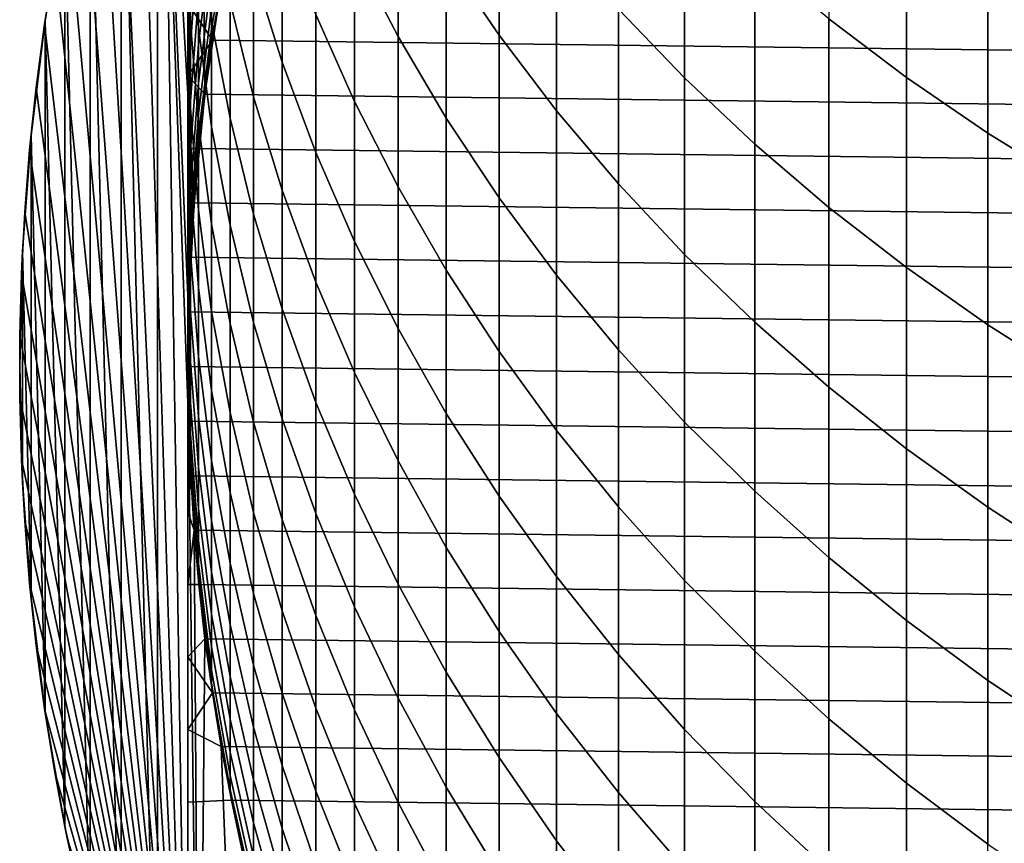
# Model space of a CAD drawing. Header units: metres. Extents: x -32 to 117, y -314 to 32.
# Tile 5 of 256: x -14 to -8, y -303 to -298. Entities that reach past the tile are written whole.
import ezdxf

# ---------------------------------------------------------------- set-up
doc = ezdxf.new("R2010")
doc.units = ezdxf.units.M
doc.layers.add('solid_24_501_064_XXX', color=7, linetype='CONTINUOUS')

msp = doc.modelspace()

# ---------------------------------------------------------------- linework, layer by layer
at = {"layer": 'solid_24_501_064_XXX'}
for points in [[(-13.181615, -295.293793, 284.305573), (-12.96364, -299.038788, 284.305573), (-12.899115, -298.393829, 284.305573), (-12.93434, -294.652771, 284.305573)], [(-12.93434, -294.652771, 284.305573), (-12.899115, -298.393829, 284.305573), (-12.802476, -297.752716, 284.305573)], [(-13, -294.814087, 260.305573), (-13, -305.20639, 260.305573), (-13.158282, -295.230133, 260.579712)], [(-13, -294.814087, 260.305573), (-13, -299.5784, 255.309723), (-13, -300.010223, 255.305557)], [(-13, -300.441925, 255.309738), (-13, -294.814087, 260.305573), (-13, -300.010223, 255.305557)], [(-13, -294.814087, 260.305573), (-13, -297.852173, 255.408279), (-13, -298.28363, 255.371475)], [(-13, -294.814087, 260.305573), (-13, -298.28363, 255.371475), (-13, -298.715149, 255.342728)], [(-13, -294.814087, 260.305573), (-13, -298.715149, 255.342728), (-13, -299.146698, 255.322098)], [(-13, -294.814087, 260.305573), (-13, -299.146698, 255.322098), (-13, -299.5784, 255.309723)], [(-13, -304.767761, 255.792313), (-13, -305.20639, 255.882904), (-13, -305.20639, 260.305573), (-13, -294.814087, 260.305573)], [(-13, -300.873291, 255.322083), (-13, -294.814087, 260.305573), (-13, -300.441925, 255.309738)], [(-13, -301.30423, 255.342651), (-13, -294.814087, 260.305573), (-13, -300.873291, 255.322083)], [(-13, -301.735046, 255.371338), (-13, -294.814087, 260.305573), (-13, -301.30423, 255.342651)], [(-13, -302.165955, 255.408051), (-13, -294.814087, 260.305573), (-13, -301.735046, 255.371338)], [(-13, -302.597198, 255.452728), (-13, -294.814087, 260.305573), (-13, -302.165955, 255.408051)], [(-13, -303.029083, 255.50528), (-13, -294.814087, 260.305573), (-13, -302.597198, 255.452728)], [(-13, -303.461823, 255.565598), (-13, -294.814087, 260.305573), (-13, -303.029083, 255.50528)], [(-13, -303.895599, 255.633606), (-13, -294.814087, 260.305573), (-13, -303.461823, 255.565598)], [(-13, -304.33078, 255.709229), (-13, -294.814087, 260.305573), (-13, -303.895599, 255.633606)], [(-13, -304.767761, 255.792313), (-13, -294.814087, 260.305573), (-13, -304.33078, 255.709229)], [(-13.158282, -295.230133, 260.579712), (-13, -305.20639, 260.305573), (-13.300444, -295.639832, 260.825958)], [(-13.181615, -295.293793, 284.305573), (-13.397187, -295.94635, 284.305573), (-13.181615, -304.726685, 284.305573)], [(-13.181615, -295.293793, 284.305573), (-12.995952, -300.334442, 284.305573), (-12.995952, -299.686035, 284.305573)], [(-13.181615, -304.726685, 284.305573), (-12.93434, -305.367706, 284.305573), (-12.995952, -300.334442, 284.305573), (-13.181615, -295.293793, 284.305573)], [(-13.181615, -295.293793, 284.305573), (-12.995952, -299.686035, 284.305573), (-12.96364, -299.038788, 284.305573)], [(-13.300444, -295.639832, 260.825958), (-13, -305.20639, 260.305573), (-13.426128, -296.043121, 261.04364)], [(-13.397187, -295.94635, 284.305573), (-13.580402, -296.608429, 284.305573), (-13.397187, -304.074127, 284.305573)], [(-13.397187, -295.94635, 284.305573), (-13.397187, -304.074127, 284.305573), (-13.181615, -304.726685, 284.305573)], [(-13.426128, -296.043121, 261.04364), (-13, -305.20639, 260.305573), (-13.537353, -296.440582, 261.236298)], [(-13.537353, -296.440582, 261.236298), (-13, -305.20639, 260.305573), (-13.634484, -296.832275, 261.40451)], [(-11.464976, -297.580872, 318.322174), (-11.150472, -298.043121, 318.629639), (-11.150472, -297.025818, 320.103058), (-11.464976, -296.574493, 319.779755)], [(-13.580402, -296.608429, 284.305573), (-13.730975, -297.27887, 284.305573), (-13.580402, -303.412048, 284.305573)], [(-13.580402, -296.608429, 284.305573), (-13.580402, -303.412048, 284.305573), (-13.397187, -304.074127, 284.305573)], [(-12.010434, -297.554382, 316.225494), (-11.751861, -298.050964, 316.531555), (-11.751861, -297.106323, 318.0065), (-12.010434, -296.620636, 317.683441)], [(-12.937402, -297.380066, 308.609375), (-12.859295, -297.9599, 308.863953), (-12.859295, -297.280914, 310.340363), (-12.937402, -296.710236, 310.065826)], [(-13, -297.367065, 305.200958), (-12.984341, -297.967468, 305.416351), (-12.984341, -297.407867, 306.895081), (-13, -296.815277, 306.659027)], [(-12.984341, -297.407867, 306.895081), (-12.937402, -297.999054, 307.130585), (-12.937402, -297.380066, 308.609375), (-12.984341, -296.797424, 308.353546)], [(-10.441698, -297.888153, 320.720764), (-10.049136, -298.297058, 321.013702), (-10.049136, -297.197021, 322.494476), (-10.441698, -296.798492, 322.187561)], [(-9.192389, -297.945953, 323.071259), (-8.730267, -298.294525, 323.339722), (-8.730267, -297.113922, 324.819), (-9.192389, -296.774841, 324.538635)], [(-13.634484, -296.832275, 261.40451), (-13, -305.20639, 260.305573), (-13.718967, -297.218872, 261.550842)], [(-12.610406, -297.659271, 312.373505), (-12.440225, -298.203857, 312.659119), (-12.440225, -297.39325, 314.141693), (-12.610406, -296.858887, 313.837372)], [(-12.240073, -297.919739, 314.441528), (-12.010434, -298.437073, 314.736115), (-12.010434, -297.554382, 316.225494), (-12.240073, -297.047577, 315.913177)], [(-11.150472, -298.043121, 318.629639), (-10.809105, -298.491974, 318.928192), (-10.809105, -297.46405, 320.416992), (-11.150472, -297.025818, 320.103058)], [(-12.937402, -297.477448, 300.420959), (-12.984341, -298.095459, 300.57254), (-12.984341, -297.703583, 302.058594), (-12.937402, -297.091187, 301.885712)], [(-12.750209, -297.847443, 310.612885), (-12.610406, -298.408478, 310.882782), (-12.610406, -297.659271, 312.373505), (-12.750209, -297.10791, 312.084351)], [(-11.751861, -298.050964, 316.531555), (-11.464976, -298.536163, 316.830597), (-11.464976, -297.580872, 318.322174), (-11.751861, -297.106323, 318.0065)], [(-8.730267, -298.294525, 323.339722), (-8.247112, -298.624725, 323.593994), (-8.247112, -297.43512, 325.084595), (-8.730267, -297.113922, 324.819)], [(-13.718967, -297.218872, 261.550842), (-13, -305.20639, 260.305573), (-13.791028, -297.600525, 261.675659)], [(-12.859295, -297.472626, 297.347839), (-12.937402, -298.096649, 297.45575), (-12.937402, -297.812714, 298.943726), (-12.859295, -297.19281, 298.81427)], [(-10.049136, -298.297058, 321.013702), (-9.632364, -298.68985, 321.295074), (-9.632364, -297.579803, 322.789276), (-10.049136, -297.197021, 322.494476)], [(-13.851804, -297.978363, 261.780914), (-13.84848, -297.956177, 284.305573), (-13.730975, -297.27887, 284.305573), (-13.791028, -297.600525, 261.675659)], [(-13.730975, -297.27887, 284.305573), (-13.84848, -297.956177, 284.305573), (-13.730975, -302.741608, 284.305573)], [(-13.730975, -297.27887, 284.305573), (-13.730975, -302.741608, 284.305573), (-13.580402, -303.412048, 284.305573)], [(-12.984341, -297.703583, 302.058594), (-13, -298.317474, 302.231903), (-13, -297.867981, 303.72467), (-12.984341, -297.260468, 303.530212)], [(-12.750209, -297.377991, 292.860504), (-12.859295, -298.005249, 292.902771), (-12.859295, -297.879089, 294.39032), (-12.750209, -297.253662, 294.326355)], [(-12.859295, -297.9599, 308.863953), (-12.750209, -298.535522, 309.11673), (-12.750209, -297.847443, 310.612885), (-12.859295, -297.280914, 310.340363)], [(-13, -297.867981, 303.72467), (-12.984341, -298.475494, 303.919128), (-12.984341, -297.967468, 305.416351), (-13, -297.367065, 305.200958)], [(-12.937402, -297.999054, 307.130585), (-12.859295, -298.587341, 307.364929), (-12.859295, -297.9599, 308.863953), (-12.937402, -297.380066, 308.609375)], [(-12.750209, -297.451447, 291.391235), (-12.859295, -298.079803, 291.411774), (-12.859295, -298.005249, 292.902771), (-12.750209, -297.377991, 292.860504)], [(-12.440225, -298.203857, 312.659119), (-12.240073, -298.740417, 312.940521), (-12.240073, -297.919739, 314.441528), (-12.440225, -297.39325, 314.141693)], [(-12.984341, -297.967468, 305.416351), (-12.937402, -298.566437, 305.631226), (-12.937402, -297.999054, 307.130585), (-12.984341, -297.407867, 306.895081)], [(-12.89911, -298.393768, 290.005554), (-12.859295, -298.079803, 291.411774), (-12.750209, -297.451447, 291.391235), (-12.802501, -297.752808, 290.005554)], [(-12.742227, -297.434357, 255.305557), (12.80253, -297.753021, 255.305557), (12.854804, -298.072723, 255.305557), (-12.80253, -297.753021, 255.305557)], [(-8.247112, -298.624725, 323.593994), (-7.744091, -298.93576, 323.833527), (-7.744091, -297.73764, 325.334747), (-8.247112, -297.43512, 325.084595)], [(-12.937402, -297.812714, 298.943726), (-12.984341, -298.435638, 299.073792), (-12.984341, -298.095459, 300.57254), (-12.937402, -297.477448, 300.420959)], [(-12.859295, -297.701477, 295.872589), (-12.937402, -298.328857, 295.958832), (-12.937402, -298.096649, 297.45575), (-12.859295, -297.472626, 297.347839)], [(-10.809105, -298.491974, 318.928192), (-10.441698, -298.926331, 319.217133), (-10.441698, -297.888153, 320.720764), (-10.809105, -297.46405, 320.416992)], [(-12.010434, -298.437073, 314.736115), (-11.751861, -298.94397, 315.02478), (-11.751861, -298.050964, 316.531555), (-12.010434, -297.554382, 316.225494)], [(-13.791028, -297.600525, 261.675659), (-13, -305.20639, 260.305573), (-13.851804, -297.978363, 261.780914)], [(-11.464976, -298.536163, 316.830597), (-11.150472, -299.008789, 317.121857), (-11.150472, -298.043121, 318.629639), (-11.464976, -297.580872, 318.322174)], [(-9.632364, -298.68985, 321.295074), (-9.192389, -299.065521, 321.564178), (-9.192389, -297.945953, 323.071259), (-9.632364, -297.579803, 322.789276)], [(-12.610406, -298.408478, 310.882782), (-12.440225, -298.962646, 311.149384), (-12.440225, -298.203857, 312.659119), (-12.610406, -297.659271, 312.373505)], [(-12.984341, -298.095459, 300.57254), (-13, -298.714996, 300.724487), (-13, -298.317474, 302.231903), (-12.984341, -297.703583, 302.058594)], [(-13, -297.852173, 255.408279), (-12.80253, -297.753021, 255.305557), (-12.854804, -298.072723, 255.305557)], [(-12.859295, -297.879089, 294.39032), (-12.937402, -298.509064, 294.454773), (-12.937402, -298.328857, 295.958832), (-12.859295, -297.701477, 295.872589)], [(-12.802476, -297.752716, 284.305573), (-12.899115, -298.393829, 284.305573), (-12.89911, -298.393768, 290.005554), (-12.802501, -297.752808, 290.005554)], [(-12.80253, -297.753021, 255.305557), (12.854804, -298.072723, 255.305557), (12.899107, -298.393799, 255.305557), (-12.854804, -298.072723, 255.305557)], [(-13, -298.28363, 255.371475), (-13, -297.852173, 255.408279), (-12.854804, -298.072723, 255.305557)], [(-13, -298.317474, 302.231903), (-12.984341, -298.931366, 302.405212), (-12.984341, -298.475494, 303.919128), (-13, -297.867981, 303.72467)], [(-12.937402, -298.096649, 297.45575), (-12.984341, -298.723694, 297.564148), (-12.984341, -298.435638, 299.073792), (-12.937402, -297.812714, 298.943726)], [(-12.750209, -298.535522, 309.11673), (-12.610406, -299.10556, 309.367004), (-12.610406, -298.408478, 310.882782), (-12.750209, -297.847443, 310.612885)], [(-12.859295, -298.005249, 292.902771), (-12.937402, -298.637085, 292.945343), (-12.937402, -298.509064, 294.454773), (-12.859295, -297.879089, 294.39032)], [(-12.240073, -298.740417, 312.940521), (-12.010434, -299.267639, 313.217041), (-12.010434, -298.437073, 314.736115), (-12.240073, -297.919739, 314.441528)], [(-10.441698, -298.926331, 319.217133), (-10.049136, -299.345154, 319.495728), (-10.049136, -298.297058, 321.013702), (-10.441698, -297.888153, 320.720764)], [(-13.940813, -298.724121, 261.935089), (-13.932574, -298.637909, 284.305573), (-13.84848, -297.956177, 284.305573), (-13.901528, -298.352692, 261.867065)], [(-13.84848, -297.956177, 284.305573), (-13.932574, -298.637909, 284.305573), (-13.84848, -302.064301, 284.305573)], [(-13.851804, -297.978363, 261.780914), (-13.901528, -298.352692, 261.867065), (-13.84848, -297.956177, 284.305573)], [(-13.851804, -297.978363, 261.780914), (-13, -305.20639, 260.305573), (-13.901528, -298.352692, 261.867065)], [(-13.84848, -297.956177, 284.305573), (-13.84848, -302.064301, 284.305573), (-13.730975, -302.741608, 284.305573)], [(-12.984341, -298.475494, 303.919128), (-12.937402, -299.081543, 304.113129), (-12.937402, -298.566437, 305.631226), (-12.984341, -297.967468, 305.416351)], [(-12.859295, -298.587341, 307.364929), (-12.750209, -299.171387, 307.597595), (-12.750209, -298.535522, 309.11673), (-12.859295, -297.9599, 308.863953)], [(-9.192389, -299.065521, 321.564178), (-8.730267, -299.423187, 321.820404), (-8.730267, -298.294525, 323.339722), (-9.192389, -297.945953, 323.071259)], [(-12.937402, -298.566437, 305.631226), (-12.859295, -299.162506, 305.845093), (-12.859295, -298.587341, 307.364929), (-12.937402, -297.999054, 307.130585)], [(-12.859295, -298.079803, 291.411774), (-12.937402, -298.712738, 291.432434), (-12.937402, -298.637085, 292.945343), (-12.859295, -298.005249, 292.902771)], [(-11.150472, -299.008789, 317.121857), (-10.809105, -299.467712, 317.404694), (-10.809105, -298.491974, 318.928192), (-11.150472, -298.043121, 318.629639)], [(-13, -298.28363, 255.371475), (-12.854804, -298.072723, 255.305557), (-12.899107, -298.393799, 255.305557)], [(-12.984341, -298.435638, 299.073792), (-13, -299.060028, 299.204193), (-13, -298.714996, 300.724487), (-12.984341, -298.095459, 300.57254)], [(-12.937402, -298.328857, 295.958832), (-12.984341, -298.959259, 296.045471), (-12.984341, -298.723694, 297.564148), (-12.937402, -298.096649, 297.45575)], [(-12.89911, -298.393768, 290.005554), (-12.937402, -298.712738, 291.432434), (-12.859295, -298.079803, 291.411774)], [(-12.854804, -298.072723, 255.305557), (12.899107, -298.393799, 255.305557), (12.935406, -298.715942, 255.305557), (-12.899107, -298.393799, 255.305557)], [(-11.751861, -298.94397, 315.02478), (-11.464976, -299.439209, 315.306824), (-11.464976, -298.536163, 316.830597), (-11.751861, -298.050964, 316.531555)], [(-12.440225, -298.962646, 311.149384), (-12.240073, -299.508606, 311.412018), (-12.240073, -298.740417, 312.940521), (-12.440225, -298.203857, 312.659119)], [(-13, -298.715149, 255.342728), (-13, -298.28363, 255.371475), (-12.899107, -298.393799, 255.305557), (-12.935406, -298.715942, 255.305557)], [(-13, -298.714996, 300.724487), (-12.984341, -299.334503, 300.876434), (-12.984341, -298.931366, 302.405212), (-13, -298.317474, 302.231903)], [(-12.937402, -298.509064, 294.454773), (-12.984341, -299.14212, 294.519501), (-12.984341, -298.959259, 296.045471), (-12.937402, -298.328857, 295.958832)], [(-10.049136, -299.345154, 319.495728), (-9.632364, -299.747467, 319.763306), (-9.632364, -298.68985, 321.295074), (-10.049136, -298.297058, 321.013702)], [(-8.730267, -299.423187, 321.820404), (-8.247112, -299.762024, 322.06311), (-8.247112, -298.624725, 323.593994), (-8.730267, -298.294525, 323.339722)], [(-13.901528, -298.352692, 261.867065), (-13, -305.20639, 260.305573), (-13.940813, -298.724121, 261.935089)], [(-12.89911, -298.393768, 290.005554), (-12.96365, -299.038757, 290.005554), (-12.984341, -299.348724, 291.453186), (-12.937402, -298.712738, 291.432434)], [(-12.899115, -298.393829, 284.305573), (-12.96364, -299.038788, 284.305573), (-12.96365, -299.038757, 290.005554), (-12.89911, -298.393768, 290.005554)], [(-12.899107, -298.393799, 255.305557), (12.935406, -298.715942, 255.305557), (12.963638, -299.038605, 255.305557), (-12.935406, -298.715942, 255.305557)], [(-12.984341, -298.723694, 297.564148), (-13, -299.352234, 297.672852), (-13, -299.060028, 299.204193), (-12.984341, -298.435638, 299.073792)], [(-12.610406, -299.10556, 309.367004), (-12.440225, -299.66864, 309.614227), (-12.440225, -298.962646, 311.149384), (-12.610406, -298.408478, 310.882782)], [(-12.010434, -299.267639, 313.217041), (-11.751861, -299.78421, 313.487976), (-11.751861, -298.94397, 315.02478), (-12.010434, -298.437073, 314.736115)], [(-12.984341, -298.931366, 302.405212), (-12.937402, -299.543762, 302.578125), (-12.937402, -299.081543, 304.113129), (-12.984341, -298.475494, 303.919128)], [(-12.937402, -298.637085, 292.945343), (-12.984341, -299.271973, 292.988129), (-12.984341, -299.14212, 294.519501), (-12.937402, -298.509064, 294.454773)], [(-10.809105, -299.467712, 317.404694), (-10.441698, -299.911835, 317.678406), (-10.441698, -298.926331, 319.217133), (-10.809105, -298.491974, 318.928192)], [(-12.937402, -299.081543, 304.113129), (-12.859295, -299.684662, 304.306213), (-12.859295, -299.162506, 305.845093), (-12.937402, -298.566437, 305.631226)], [(-12.750209, -299.171387, 307.597595), (-12.610406, -299.749756, 307.828003), (-12.610406, -299.10556, 309.367004), (-12.750209, -298.535522, 309.11673)], [(-11.464976, -299.439209, 315.306824), (-11.150472, -299.921661, 315.581543), (-11.150472, -299.008789, 317.121857), (-11.464976, -298.536163, 316.830597)], [(-12.859295, -299.162506, 305.845093), (-12.750209, -299.754272, 306.057373), (-12.750209, -299.171387, 307.597595), (-12.859295, -298.587341, 307.364929)], [(-8.247112, -299.762024, 322.06311), (-7.744091, -300.081146, 322.291718), (-7.744091, -298.93576, 323.833527), (-8.247112, -298.624725, 323.593994)], [(-13.989217, -299.460541, 262.018921), (-13.983134, -299.323242, 284.305573), (-13.932574, -298.637909, 284.305573), (-13.969958, -299.093292, 261.985565)], [(-13.932574, -298.637909, 284.305573), (-13.983134, -299.323242, 284.305573), (-13.932574, -301.382568, 284.305573)], [(-13.940813, -298.724121, 261.935089), (-13.969958, -299.093292, 261.985565), (-13.932574, -298.637909, 284.305573)], [(-13.932574, -298.637909, 284.305573), (-13.932574, -301.382568, 284.305573), (-13.84848, -302.064301, 284.305573)], [(-12.937402, -298.712738, 291.432434), (-12.984341, -299.348724, 291.453186), (-12.984341, -299.271973, 292.988129), (-12.937402, -298.637085, 292.945343)], [(-9.632364, -299.747467, 319.763306), (-9.192389, -300.132233, 320.019226), (-9.192389, -299.065521, 321.564178), (-9.632364, -298.68985, 321.295074)], [(-13.940813, -298.724121, 261.935089), (-13, -305.20639, 260.305573), (-13.969958, -299.093292, 261.985565)], [(-13, -299.060028, 299.204193), (-12.984341, -299.684448, 299.334564), (-12.984341, -299.334503, 300.876434), (-13, -298.714996, 300.724487)], [(-13, -298.715149, 255.342728), (-12.935406, -298.715942, 255.305557), (-12.963638, -299.038605, 255.305557)], [(-13, -299.146698, 255.322098), (-13, -298.715149, 255.342728), (-12.963638, -299.038605, 255.305557)], [(-12.984341, -298.959259, 296.045471), (-13, -299.591217, 296.132294), (-13, -299.352234, 297.672852), (-12.984341, -298.723694, 297.564148)], [(-12.935406, -298.715942, 255.305557), (12.963638, -299.038605, 255.305557), (12.983808, -299.361816, 255.305557), (-12.963638, -299.038605, 255.305557)], [(-12.240073, -299.508606, 311.412018), (-12.010434, -300.045074, 311.670105), (-12.010434, -299.267639, 313.217041), (-12.240073, -298.740417, 312.940521)], [(-12.984341, -299.14212, 294.519501), (-13, -299.776672, 294.584412), (-13, -299.591217, 296.132294), (-12.984341, -298.959259, 296.045471)], [(-12.984341, -299.334503, 300.876434), (-12.937402, -299.952515, 301.027985), (-12.937402, -299.543762, 302.578125), (-12.984341, -298.931366, 302.405212)], [(-12.440225, -299.66864, 309.614227), (-12.240073, -300.223389, 309.857819), (-12.240073, -299.508606, 311.412018), (-12.440225, -298.962646, 311.149384)], [(-11.751861, -299.78421, 313.487976), (-11.464976, -300.288971, 313.752686), (-11.464976, -299.439209, 315.306824), (-11.751861, -298.94397, 315.02478)], [(-10.441698, -299.911835, 317.678406), (-10.049136, -300.340057, 317.942322), (-10.049136, -299.345154, 319.495728), (-10.441698, -298.926331, 319.217133)], [(-13, -299.146698, 255.322098), (-12.963638, -299.038605, 255.305557), (-12.983808, -299.361816, 255.305557)], [(-12.96365, -299.038757, 290.005554), (-12.995959, -299.686127, 290.005554), (-13, -299.986267, 291.473999), (-12.984341, -299.348724, 291.453186)], [(-12.96364, -299.038788, 284.305573), (-12.995952, -299.686035, 284.305573), (-12.995959, -299.686127, 290.005554), (-12.96365, -299.038757, 290.005554)], [(-12.963638, -299.038605, 255.305557), (12.983808, -299.361816, 255.305557), (12.995928, -299.685699, 255.305557), (-12.983808, -299.361816, 255.305557)], [(-11.150472, -299.921661, 315.581543), (-10.809105, -300.390106, 315.848328), (-10.809105, -299.467712, 317.404694), (-11.150472, -299.008789, 317.121857)], [(-13.969958, -299.093292, 261.985565), (-13, -305.20639, 260.305573), (-13.989217, -299.460541, 262.018921)], [(-13, -299.352234, 297.672852), (-12.984341, -299.980774, 297.781525), (-12.984341, -299.684448, 299.334564), (-13, -299.060028, 299.204193)], [(-12.937402, -299.543762, 302.578125), (-12.859295, -300.153198, 302.750183), (-12.859295, -299.684662, 304.306213), (-12.937402, -299.081543, 304.113129)], [(-9.192389, -300.132233, 320.019226), (-8.730267, -300.498566, 320.262909), (-8.730267, -299.423187, 321.820404), (-9.192389, -299.065521, 321.564178)], [(-12.984341, -299.271973, 292.988129), (-13, -299.908417, 293.031036), (-13, -299.776672, 294.584412), (-12.984341, -299.14212, 294.519501)], [(-13, -299.5784, 255.309723), (-13, -299.146698, 255.322098), (-12.983808, -299.361816, 255.305557)], [(-12.610406, -299.749756, 307.828003), (-12.440225, -300.321075, 308.055573), (-12.440225, -299.66864, 309.614227), (-12.610406, -299.10556, 309.367004)], [(-12.859295, -299.684662, 304.306213), (-12.750209, -300.283417, 304.497864), (-12.750209, -299.754272, 306.057373), (-12.859295, -299.162506, 305.845093)], [(-12.750209, -299.754272, 306.057373), (-12.610406, -300.340271, 306.267578), (-12.610406, -299.749756, 307.828003), (-12.750209, -299.171387, 307.597595)], [(-12.984341, -299.348724, 291.453186), (-13, -299.986267, 291.473999), (-13, -299.908417, 293.031036), (-12.984341, -299.271973, 292.988129)], [(-12.010434, -300.045074, 311.670105), (-11.751861, -300.57074, 311.922974), (-11.751861, -299.78421, 313.487976), (-12.010434, -299.267639, 313.217041)], [(-13.983134, -299.323242, 284.305573), (-13.999978, -300.010223, 284.305573), (-13.983134, -300.697235, 284.305573)], [(-13.998814, -300.193329, 262.035553), (-13.999978, -300.010223, 284.305573), (-13.983134, -299.323242, 284.305573), (-13.998814, -299.827148, 262.035553)], [(-13.989217, -299.460541, 262.018921), (-13.998814, -299.827148, 262.035553), (-13.983134, -299.323242, 284.305573)], [(-13.983134, -299.323242, 284.305573), (-13.983134, -300.697235, 284.305573), (-13.932574, -301.382568, 284.305573)], [(-13, -299.591217, 296.132294), (-12.984341, -300.223145, 296.219147), (-12.984341, -299.980774, 297.781525), (-13, -299.352234, 297.672852)], [(-13, -299.5784, 255.309723), (-12.983808, -299.361816, 255.305557), (-12.995928, -299.685699, 255.305557)], [(-12.983808, -299.361816, 255.305557), (12.995928, -299.685699, 255.305557), (13, -300.010223, 255.305557), (-12.995928, -299.685699, 255.305557)], [(-12.984341, -299.684448, 299.334564), (-12.937402, -300.307373, 299.464661), (-12.937402, -299.952515, 301.027985), (-12.984341, -299.334503, 300.876434)], [(-10.049136, -300.340057, 317.942322), (-9.632364, -300.751373, 318.195831), (-9.632364, -299.747467, 319.763306), (-10.049136, -299.345154, 319.495728)], [(-11.464976, -300.288971, 313.752686), (-11.150472, -300.780609, 314.010559), (-11.150472, -299.921661, 315.581543), (-11.464976, -299.439209, 315.306824)], [(-8.730267, -300.498566, 320.262909), (-8.247112, -300.845581, 320.493744), (-8.247112, -299.762024, 322.06311), (-8.730267, -299.423187, 321.820404)], [(-13.989217, -299.460541, 262.018921), (-13, -305.20639, 260.305573), (-13.998814, -299.827148, 262.035553)], [(-12.240073, -300.223389, 309.857819), (-12.010434, -300.768494, 310.097168), (-12.010434, -300.045074, 311.670105), (-12.240073, -299.508606, 311.412018)], [(-10.809105, -300.390106, 315.848328), (-10.441698, -300.843414, 316.106476), (-10.441698, -299.911835, 317.678406), (-10.809105, -299.467712, 317.404694)], [(-12.937402, -299.952515, 301.027985), (-12.859295, -300.567566, 301.178833), (-12.859295, -300.153198, 302.750183), (-12.937402, -299.543762, 302.578125)], [(-13, -299.5784, 255.309723), (-12.995928, -299.685699, 255.305557), (-13, -300.010223, 255.305557)], [(-13, -299.776672, 294.584412), (-12.984341, -300.411255, 294.649323), (-12.984341, -300.223145, 296.219147), (-13, -299.591217, 296.132294)], [(-12.984341, -299.980774, 297.781525), (-12.937402, -300.607819, 297.889954), (-12.937402, -300.307373, 299.464661), (-12.984341, -299.684448, 299.334564)], [(-12.859295, -300.153198, 302.750183), (-12.750209, -300.75824, 302.92099), (-12.750209, -300.283417, 304.497864), (-12.859295, -299.684662, 304.306213)], [(-12.440225, -300.321075, 308.055573), (-12.240073, -300.883911, 308.279785), (-12.240073, -300.223389, 309.857819), (-12.440225, -299.66864, 309.614227)], [(12.995928, -300.334778, 255.305557), (-13, -300.010223, 255.305557), (-12.995928, -299.685699, 255.305557), (13, -300.010223, 255.305557)], [(-12.995959, -299.686127, 290.005554), (-12.995959, -300.334351, 290.005554), (-12.984341, -300.62381, 291.494812), (-13, -299.986267, 291.473999)], [(-12.995952, -299.686035, 284.305573), (-12.995952, -300.334442, 284.305573), (-12.995959, -300.334351, 290.005554), (-12.995959, -299.686127, 290.005554)], [(-13, -299.908417, 293.031036), (-12.984341, -300.544861, 293.073914), (-12.984341, -300.411255, 294.649323), (-13, -299.776672, 294.584412)], [(-12.750209, -300.283417, 304.497864), (-12.610406, -300.876343, 304.687683), (-12.610406, -300.340271, 306.267578), (-12.750209, -299.754272, 306.057373)], [(-12.610406, -300.340271, 306.267578), (-12.440225, -300.919098, 306.47525), (-12.440225, -300.321075, 308.055573), (-12.610406, -299.749756, 307.828003)], [(-11.751861, -300.57074, 311.922974), (-11.464976, -301.084351, 312.170044), (-11.464976, -300.288971, 313.752686), (-11.751861, -299.78421, 313.487976)], [(-9.632364, -300.751373, 318.195831), (-9.192389, -301.144775, 318.438263), (-9.192389, -300.132233, 320.019226), (-9.632364, -299.747467, 319.763306)], [(-8.247112, -300.845581, 320.493744), (-7.744091, -301.172424, 320.711151), (-7.744091, -300.081146, 322.291718), (-8.247112, -299.762024, 322.06311)], [(-13.998814, -299.827148, 262.035553), (-13, -305.20639, 260.305573), (-13.998814, -300.193329, 262.035553)], [(-13, -299.986267, 291.473999), (-12.984341, -300.62381, 291.494812), (-12.984341, -300.544861, 293.073914), (-13, -299.908417, 293.031036)], [(-10.441698, -300.843414, 316.106476), (-10.049136, -301.280548, 316.355408), (-10.049136, -300.340057, 317.942322), (-10.441698, -299.911835, 317.678406)], [(-12.937402, -300.307373, 299.464661), (-12.859295, -300.927277, 299.594116), (-12.859295, -300.567566, 301.178833), (-12.937402, -299.952515, 301.027985)], [(-11.150472, -300.780609, 314.010559), (-10.809105, -301.258026, 314.260925), (-10.809105, -300.390106, 315.848328), (-11.150472, -299.921661, 315.581543)], [(-13.998814, -300.193329, 262.035553), (-13.989217, -300.559937, 262.018921), (-13.983134, -300.697235, 284.305573), (-13.999978, -300.010223, 284.305573)], [(12.983808, -300.658661, 255.305557), (-12.995928, -300.334778, 255.305557), (-13, -300.010223, 255.305557), (12.995928, -300.334778, 255.305557)], [(-13, -300.441925, 255.309738), (-13, -300.010223, 255.305557), (-12.995928, -300.334778, 255.305557)], [(-12.984341, -300.223145, 296.219147), (-12.937402, -300.853577, 296.305786), (-12.937402, -300.607819, 297.889954), (-12.984341, -299.980774, 297.781525)], [(-12.010434, -300.768494, 310.097168), (-11.751861, -301.302582, 310.331665), (-11.751861, -300.57074, 311.922974), (-12.010434, -300.045074, 311.670105)], [(-9.192389, -301.144775, 318.438263), (-8.730267, -301.519348, 318.669128), (-8.730267, -300.498566, 320.262909), (-9.192389, -300.132233, 320.019226)], [(-13.998814, -300.193329, 262.035553), (-13, -305.20639, 260.305573), (-13.989217, -300.559937, 262.018921)], [(-12.859295, -300.567566, 301.178833), (-12.750209, -301.178162, 301.328583), (-12.750209, -300.75824, 302.92099), (-12.859295, -300.153198, 302.750183)], [(-12.984341, -300.411255, 294.649323), (-12.937402, -301.044281, 294.714081), (-12.937402, -300.853577, 296.305786), (-12.984341, -300.223145, 296.219147)], [(-12.240073, -300.883911, 308.279785), (-12.010434, -301.436951, 308.500122), (-12.010434, -300.768494, 310.097168), (-12.240073, -300.223389, 309.857819)], [(-12.937402, -300.607819, 297.889954), (-12.859295, -301.231842, 297.997864), (-12.859295, -300.927277, 299.594116), (-12.937402, -300.307373, 299.464661)], [(-12.750209, -300.75824, 302.92099), (-12.610406, -301.357391, 303.090118), (-12.610406, -300.876343, 304.687683), (-12.750209, -300.283417, 304.497864)], [(-12.440225, -300.919098, 306.47525), (-12.240073, -301.48938, 306.67984), (-12.240073, -300.883911, 308.279785), (-12.440225, -300.321075, 308.055573)], [(-11.464976, -301.084351, 312.170044), (-11.150472, -301.584656, 312.410736), (-11.150472, -300.780609, 314.010559), (-11.464976, -300.288971, 313.752686)], [(-13, -300.441925, 255.309738), (-12.995928, -300.334778, 255.305557), (-12.983808, -300.658661, 255.305557)], [(-12.995959, -300.334351, 290.005554), (-12.96365, -300.98172, 290.005554), (-12.937402, -301.259827, 291.515594), (-12.984341, -300.62381, 291.494812)], [(-12.995952, -300.334442, 284.305573), (-12.96364, -300.981689, 284.305573), (-12.96365, -300.98172, 290.005554), (-12.995959, -300.334351, 290.005554)], [(-12.93434, -305.367706, 284.305573), (-12.96364, -300.981689, 284.305573), (-12.995952, -300.334442, 284.305573)], [(12.963638, -300.981873, 255.305557), (-12.983808, -300.658661, 255.305557), (-12.995928, -300.334778, 255.305557), (12.983808, -300.658661, 255.305557)], [(-12.610406, -300.876343, 304.687683), (-12.440225, -301.462036, 304.875153), (-12.440225, -300.919098, 306.47525), (-12.610406, -300.340271, 306.267578)], [(-10.049136, -301.280548, 316.355408), (-9.632364, -301.700378, 316.594513), (-9.632364, -300.751373, 318.195831), (-10.049136, -300.340057, 317.942322)], [(-13, -300.873291, 255.322083), (-13, -300.441925, 255.309738), (-12.983808, -300.658661, 255.305557)], [(-12.984341, -300.544861, 293.073914), (-12.937402, -301.179749, 293.116699), (-12.937402, -301.044281, 294.714081), (-12.984341, -300.411255, 294.649323)], [(-10.809105, -301.258026, 314.260925), (-10.441698, -301.720032, 314.503235), (-10.441698, -300.843414, 316.106476), (-10.809105, -300.390106, 315.848328)], [(-8.730267, -301.519348, 318.669128), (-8.247112, -301.874146, 318.887787), (-8.247112, -300.845581, 320.493744), (-8.730267, -300.498566, 320.262909)], [(-13.989217, -300.559937, 262.018921), (-13.969958, -300.927185, 261.985565), (-13.983134, -300.697235, 284.305573)], [(-13.989217, -300.559937, 262.018921), (-13, -305.20639, 260.305573), (-13.969958, -300.927185, 261.985565)], [(-12.984341, -300.62381, 291.494812), (-12.937402, -301.259827, 291.515594), (-12.937402, -301.179749, 293.116699), (-12.984341, -300.544861, 293.073914)], [(-12.937402, -300.853577, 296.305786), (-12.859295, -301.480957, 296.391998), (-12.859295, -301.231842, 297.997864), (-12.937402, -300.607819, 297.889954)], [(-12.859295, -300.927277, 299.594116), (-12.750209, -301.542664, 299.722626), (-12.750209, -301.178162, 301.328583), (-12.859295, -300.567566, 301.178833)], [(-11.751861, -301.302582, 310.331665), (-11.464976, -301.824432, 310.560822), (-11.464976, -301.084351, 312.170044), (-11.751861, -300.57074, 311.922974)], [(-13, -300.873291, 255.322083), (-12.983808, -300.658661, 255.305557), (-12.963638, -300.981873, 255.305557)], [(12.935406, -301.304535, 255.305557), (-12.963638, -300.981873, 255.305557), (-12.983808, -300.658661, 255.305557), (12.963638, -300.981873, 255.305557)], [(-13.969958, -300.927185, 261.985565), (-13.940813, -301.296356, 261.935089), (-13.932574, -301.382568, 284.305573), (-13.983134, -300.697235, 284.305573)], [(-12.750209, -301.178162, 301.328583), (-12.610406, -301.782806, 301.476898), (-12.610406, -301.357391, 303.090118), (-12.750209, -300.75824, 302.92099)], [(-12.010434, -301.436951, 308.500122), (-11.751861, -301.978882, 308.715973), (-11.751861, -301.302582, 310.331665), (-12.010434, -300.768494, 310.097168)], [(-11.150472, -301.584656, 312.410736), (-10.809105, -302.070435, 312.644409), (-10.809105, -301.258026, 314.260925), (-11.150472, -300.780609, 314.010559)], [(-9.632364, -301.700378, 316.594513), (-9.192389, -302.101959, 316.823181), (-9.192389, -301.144775, 318.438263), (-9.632364, -300.751373, 318.195831)], [(-12.937402, -301.044281, 294.714081), (-12.859295, -301.674286, 294.778503), (-12.859295, -301.480957, 296.391998), (-12.937402, -300.853577, 296.305786)], [(-10.441698, -301.720032, 314.503235), (-10.049136, -302.165497, 314.736847), (-10.049136, -301.280548, 316.355408), (-10.441698, -300.843414, 316.106476)], [(-8.247112, -301.874146, 318.887787), (-7.744091, -302.208313, 319.09375), (-7.744091, -301.172424, 320.711151), (-8.247112, -300.845581, 320.493744)], [(-13, -301.30423, 255.342651), (-13, -300.873291, 255.322083), (-12.963638, -300.981873, 255.305557)], [(-12.610406, -301.357391, 303.090118), (-12.440225, -301.949219, 303.257202), (-12.440225, -301.462036, 304.875153), (-12.610406, -300.876343, 304.687683)], [(-12.240073, -301.48938, 306.67984), (-12.010434, -302.049713, 306.880859), (-12.010434, -301.436951, 308.500122), (-12.240073, -300.883911, 308.279785)], [(-13.969958, -300.927185, 261.985565), (-13, -305.20639, 260.305573), (-13.940813, -301.296356, 261.935089)], [(-12.859295, -301.231842, 297.997864), (-12.750209, -301.851318, 298.10498), (-12.750209, -301.542664, 299.722626), (-12.859295, -300.927277, 299.594116)], [(-12.440225, -301.462036, 304.875153), (-12.240073, -302.039062, 305.059875), (-12.240073, -301.48938, 306.67984), (-12.440225, -300.919098, 306.47525)], [(-13, -301.30423, 255.342651), (-12.963638, -300.981873, 255.305557), (-12.935406, -301.304535, 255.305557)], [(-12.96364, -300.981689, 284.305573), (-12.899115, -301.626648, 284.305573), (-12.89911, -301.626709, 290.005554), (-12.96365, -300.98172, 290.005554)], [(-12.96365, -300.98172, 290.005554), (-12.89911, -301.626709, 290.005554), (-12.859295, -301.892761, 291.536255), (-12.937402, -301.259827, 291.515594)], [(-12.93434, -305.367706, 284.305573), (-12.899115, -301.626648, 284.305573), (-12.96364, -300.981689, 284.305573)], [(12.899107, -301.626678, 255.305557), (-12.935406, -301.304535, 255.305557), (-12.963638, -300.981873, 255.305557), (12.935406, -301.304535, 255.305557)], [(-12.937402, -301.179749, 293.116699), (-12.859295, -301.811584, 293.159271), (-12.859295, -301.674286, 294.778503), (-12.937402, -301.044281, 294.714081)], [(-11.464976, -301.824432, 310.560822), (-11.150472, -302.332794, 310.784027), (-11.150472, -301.584656, 312.410736), (-11.464976, -301.084351, 312.170044)], [(-9.192389, -302.101959, 316.823181), (-8.730267, -302.484283, 317.040924), (-8.730267, -301.519348, 318.669128), (-9.192389, -301.144775, 318.438263)], [(-12.937402, -301.259827, 291.515594), (-12.859295, -301.892761, 291.536255), (-12.859295, -301.811584, 293.159271), (-12.937402, -301.179749, 293.116699)], [(-12.750209, -301.542664, 299.722626), (-12.610406, -302.1521, 299.849884), (-12.610406, -301.782806, 301.476898), (-12.750209, -301.178162, 301.328583)], [(-12.859295, -301.480957, 296.391998), (-12.750209, -302.10376, 296.4776), (-12.750209, -301.851318, 298.10498), (-12.859295, -301.231842, 297.997864)], [(-10.809105, -302.070435, 312.644409), (-10.441698, -302.540558, 312.870575), (-10.441698, -301.720032, 314.503235), (-10.809105, -301.258026, 314.260925)], [(-13.940813, -301.296356, 261.935089), (-13.901528, -301.667786, 261.867065), (-13.932574, -301.382568, 284.305573)], [(-13.940813, -301.296356, 261.935089), (-13, -305.20639, 260.305573), (-13.901528, -301.667786, 261.867065)], [(-13, -301.735046, 255.371338), (-13, -301.30423, 255.342651), (-12.935406, -301.304535, 255.305557), (-12.899107, -301.626678, 255.305557)], [(12.854804, -301.947754, 255.305557), (-12.899107, -301.626678, 255.305557), (-12.935406, -301.304535, 255.305557), (12.899107, -301.626678, 255.305557)], [(-11.751861, -301.978882, 308.715973), (-11.464976, -302.508362, 308.92691), (-11.464976, -301.824432, 310.560822), (-11.751861, -301.302582, 310.331665)], [(-10.049136, -302.165497, 314.736847), (-9.632364, -302.593353, 314.961273), (-9.632364, -301.700378, 316.594513), (-10.049136, -301.280548, 316.355408)], [(-12.610406, -301.782806, 301.476898), (-12.440225, -302.380066, 301.623383), (-12.440225, -301.949219, 303.257202), (-12.610406, -301.357391, 303.090118)], [(-13.901528, -301.667786, 261.867065), (-13.851804, -302.042114, 261.780914), (-13.84848, -302.064301, 284.305573), (-13.932574, -301.382568, 284.305573)], [(-12.010434, -302.049713, 306.880859), (-11.751861, -302.598785, 307.07785), (-11.751861, -301.978882, 308.715973), (-12.010434, -301.436951, 308.500122)], [(-12.859295, -301.674286, 294.778503), (-12.750209, -302.299683, 294.842468), (-12.750209, -302.10376, 296.4776), (-12.859295, -301.480957, 296.391998)], [(-12.440225, -301.949219, 303.257202), (-12.240073, -302.532288, 303.421814), (-12.240073, -302.039062, 305.059875), (-12.440225, -301.462036, 304.875153)], [(-12.240073, -302.039062, 305.059875), (-12.010434, -302.606018, 305.241364), (-12.010434, -302.049713, 306.880859), (-12.240073, -301.48938, 306.67984)], [(-12.750209, -301.851318, 298.10498), (-12.610406, -302.464783, 298.21106), (-12.610406, -302.1521, 299.849884), (-12.750209, -301.542664, 299.722626)], [(-8.730267, -302.484283, 317.040924), (-8.247112, -302.846436, 317.247162), (-8.247112, -301.874146, 318.887787), (-8.730267, -301.519348, 318.669128)], [(-11.150472, -302.332794, 310.784027), (-10.809105, -302.826385, 311.000732), (-10.809105, -302.070435, 312.644409), (-11.150472, -301.584656, 312.410736)], [(-13.901528, -301.667786, 261.867065), (-13, -305.20639, 260.305573), (-13.851804, -302.042114, 261.780914)], [(-13, -301.735046, 255.371338), (-12.899107, -301.626678, 255.305557), (-12.854804, -301.947754, 255.305557)], [(-12.93434, -305.367706, 284.305573), (-12.655783, -305.996155, 284.305573), (-12.802476, -302.267731, 284.305573), (-12.899115, -301.626648, 284.305573)], [(-12.899115, -301.626648, 284.305573), (-12.802476, -302.267731, 284.305573), (-12.802501, -302.26767, 290.005554), (-12.89911, -301.626709, 290.005554)], [(-12.89911, -301.626709, 290.005554), (-12.802501, -302.26767, 290.005554), (-12.750209, -302.521088, 291.556763), (-12.859295, -301.892761, 291.536255)], [(12.80253, -302.267456, 255.305557), (-12.854804, -301.947754, 255.305557), (-12.899107, -301.626678, 255.305557), (12.854804, -301.947754, 255.305557)], [(-12.859295, -301.811584, 293.159271), (-12.750209, -302.438843, 293.201538), (-12.750209, -302.299683, 294.842468), (-12.859295, -301.674286, 294.778503)], [(-10.441698, -302.540558, 312.870575), (-10.049136, -302.993835, 313.088623), (-10.049136, -302.165497, 314.736847), (-10.441698, -301.720032, 314.503235)], [(-9.632364, -302.593353, 314.961273), (-9.192389, -303.002625, 315.175903), (-9.192389, -302.101959, 316.823181), (-9.632364, -301.700378, 316.594513)], [(-13, -302.165955, 255.408051), (-13, -301.735046, 255.371338), (-12.854804, -301.947754, 255.305557)], [(-12.610406, -302.1521, 299.849884), (-12.440225, -302.754059, 299.975586), (-12.440225, -302.380066, 301.623383), (-12.610406, -301.782806, 301.476898)], [(-12.859295, -301.892761, 291.536255), (-12.750209, -302.521088, 291.556763), (-12.750209, -302.438843, 293.201538), (-12.859295, -301.811584, 293.159271)], [(-11.464976, -302.508362, 308.92691), (-11.150472, -303.024109, 309.132355), (-11.150472, -302.332794, 310.784027), (-11.464976, -301.824432, 310.560822)], [(-12.750209, -302.10376, 296.4776), (-12.610406, -302.720551, 296.562378), (-12.610406, -302.464783, 298.21106), (-12.750209, -301.851318, 298.10498)], [(-8.247112, -302.846436, 317.247162), (-7.744091, -303.187561, 317.441406), (-7.744091, -302.208313, 319.09375), (-8.247112, -301.874146, 318.887787)], [(-13, -302.165955, 255.408051), (-12.854804, -301.947754, 255.305557), (-12.80253, -302.267456, 255.305557)], [(12.742227, -302.586121, 255.305557), (-12.80253, -302.267456, 255.305557), (-12.854804, -301.947754, 255.305557), (12.80253, -302.267456, 255.305557)], [(-12.440225, -302.380066, 301.623383), (-12.240073, -302.968506, 301.76767), (-12.240073, -302.532288, 303.421814), (-12.440225, -301.949219, 303.257202)], [(-11.751861, -302.598785, 307.07785), (-11.464976, -303.135254, 307.270294), (-11.464976, -302.508362, 308.92691), (-11.751861, -301.978882, 308.715973)], [(-13.851804, -302.042114, 261.780914), (-13.791028, -302.419922, 261.675659), (-13.730975, -302.741608, 284.305573), (-13.84848, -302.064301, 284.305573)], [(-13.851804, -302.042114, 261.780914), (-13, -305.20639, 260.305573), (-13.791028, -302.419922, 261.675659)], [(-12.240073, -302.532288, 303.421814), (-12.010434, -303.105225, 303.583557), (-12.010434, -302.606018, 305.241364), (-12.240073, -302.039062, 305.059875)], [(-12.010434, -302.606018, 305.241364), (-11.751861, -303.161591, 305.419189), (-11.751861, -302.598785, 307.07785), (-12.010434, -302.049713, 306.880859)], [(-10.809105, -302.826385, 311.000732), (-10.441698, -303.304047, 311.21048), (-10.441698, -302.540558, 312.870575), (-10.809105, -302.070435, 312.644409)], [(-12.750209, -302.299683, 294.842468), (-12.610406, -302.919037, 294.905823), (-12.610406, -302.720551, 296.562378), (-12.750209, -302.10376, 296.4776)], [(-9.192389, -303.002625, 315.175903), (-8.730267, -303.392273, 315.380249), (-8.730267, -302.484283, 317.040924), (-9.192389, -302.101959, 316.823181)], [(-13, -302.165955, 255.408051), (-12.80253, -302.267456, 255.305557), (-12.742227, -302.586121, 255.305557), (-13, -302.597198, 255.452728)], [(-12.610406, -302.464783, 298.21106), (-12.440225, -303.07077, 298.315826), (-12.440225, -302.754059, 299.975586), (-12.610406, -302.1521, 299.849884)], [(-10.049136, -302.993835, 313.088623), (-9.632364, -303.42923, 313.298096), (-9.632364, -302.593353, 314.961273), (-10.049136, -302.165497, 314.736847)], [(12.674006, -302.903198, 255.305557), (-12.742227, -302.586121, 255.305557), (-12.80253, -302.267456, 255.305557), (12.742227, -302.586121, 255.305557)], [(-12.802501, -302.26767, 290.005554), (-12.674063, -302.903015, 290.005554), (-12.610406, -303.143341, 291.577087), (-12.750209, -302.521088, 291.556763)], [(-12.802476, -302.267731, 284.305573), (-12.674077, -302.902924, 284.305573), (-12.674063, -302.903015, 290.005554), (-12.802501, -302.26767, 290.005554)], [(-12.655783, -305.996155, 284.305573), (-12.674077, -302.902924, 284.305573), (-12.802476, -302.267731, 284.305573)], [(-12.750209, -302.438843, 293.201538), (-12.610406, -303.059998, 293.243408), (-12.610406, -302.919037, 294.905823), (-12.750209, -302.299683, 294.842468)], [(-11.150472, -303.024109, 309.132355), (-10.809105, -303.524933, 309.331879), (-10.809105, -302.826385, 311.000732), (-11.150472, -302.332794, 310.784027)], [(-13.791028, -302.419922, 261.675659), (-13.718967, -302.801605, 261.550842), (-13.730975, -302.741608, 284.305573)], [(-13.791028, -302.419922, 261.675659), (-13, -305.20639, 260.305573), (-13.718967, -302.801605, 261.550842)], [(-12.440225, -302.754059, 299.975586), (-12.240073, -303.347137, 300.099426), (-12.240073, -302.968506, 301.76767), (-12.440225, -302.380066, 301.623383)], [(-12.750209, -302.521088, 291.556763), (-12.610406, -303.143341, 291.577087), (-12.610406, -303.059998, 293.243408), (-12.750209, -302.438843, 293.201538)], [(-12.610406, -302.720551, 296.562378), (-12.440225, -303.329773, 296.646088), (-12.440225, -303.07077, 298.315826), (-12.610406, -302.464783, 298.21106)], [(-8.730267, -303.392273, 315.380249), (-8.247112, -303.761353, 315.573822), (-8.247112, -302.846436, 317.247162), (-8.730267, -302.484283, 317.040924)], [(-12.240073, -302.968506, 301.76767), (-12.010434, -303.546661, 301.909485), (-12.010434, -303.105225, 303.583557), (-12.240073, -302.532288, 303.421814)], [(-11.464976, -303.135254, 307.270294), (-11.150472, -303.657837, 307.457764), (-11.150472, -303.024109, 309.132355), (-11.464976, -302.508362, 308.92691)], [(-10.441698, -303.304047, 311.21048), (-10.049136, -303.764618, 311.41272), (-10.049136, -302.993835, 313.088623), (-10.441698, -302.540558, 312.870575)], [(-13, -303.029083, 255.50528), (-13, -302.597198, 255.452728), (-12.742227, -302.586121, 255.305557), (-12.674006, -302.903198, 255.305557)], [(12.597995, -303.21814, 255.305557), (-12.674006, -302.903198, 255.305557), (-12.742227, -302.586121, 255.305557), (12.674006, -302.903198, 255.305557)], [(-12.010434, -303.105225, 303.583557), (-11.751861, -303.666595, 303.742065), (-11.751861, -303.161591, 305.419189), (-12.010434, -302.606018, 305.241364)], [(-11.751861, -303.161591, 305.419189), (-11.464976, -303.704407, 305.592957), (-11.464976, -303.135254, 307.270294), (-11.751861, -302.598785, 307.07785)], [(-9.632364, -303.42923, 313.298096), (-9.192389, -303.845673, 313.498413), (-9.192389, -303.002625, 315.175903), (-9.632364, -302.593353, 314.961273)], [(-12.610406, -302.919037, 294.905823), (-12.440225, -303.530792, 294.968384), (-12.440225, -303.329773, 296.646088), (-12.610406, -302.720551, 296.562378)], [(-13.718967, -302.801605, 261.550842), (-13.634484, -303.188202, 261.40451), (-13.580402, -303.412048, 284.305573), (-13.730975, -302.741608, 284.305573)], [(-12.440225, -303.07077, 298.315826), (-12.240073, -303.667755, 298.419067), (-12.240073, -303.347137, 300.099426), (-12.440225, -302.754059, 299.975586)], [(-13.718967, -302.801605, 261.550842), (-13, -305.20639, 260.305573), (-13.634484, -303.188202, 261.40451)], [(-10.809105, -303.524933, 309.331879), (-10.441698, -304.009552, 309.524933), (-10.441698, -303.304047, 311.21048), (-10.809105, -302.826385, 311.000732)]]:
    msp.add_3dface(points, dxfattribs=at)

doc.saveas('drawing.dxf')
